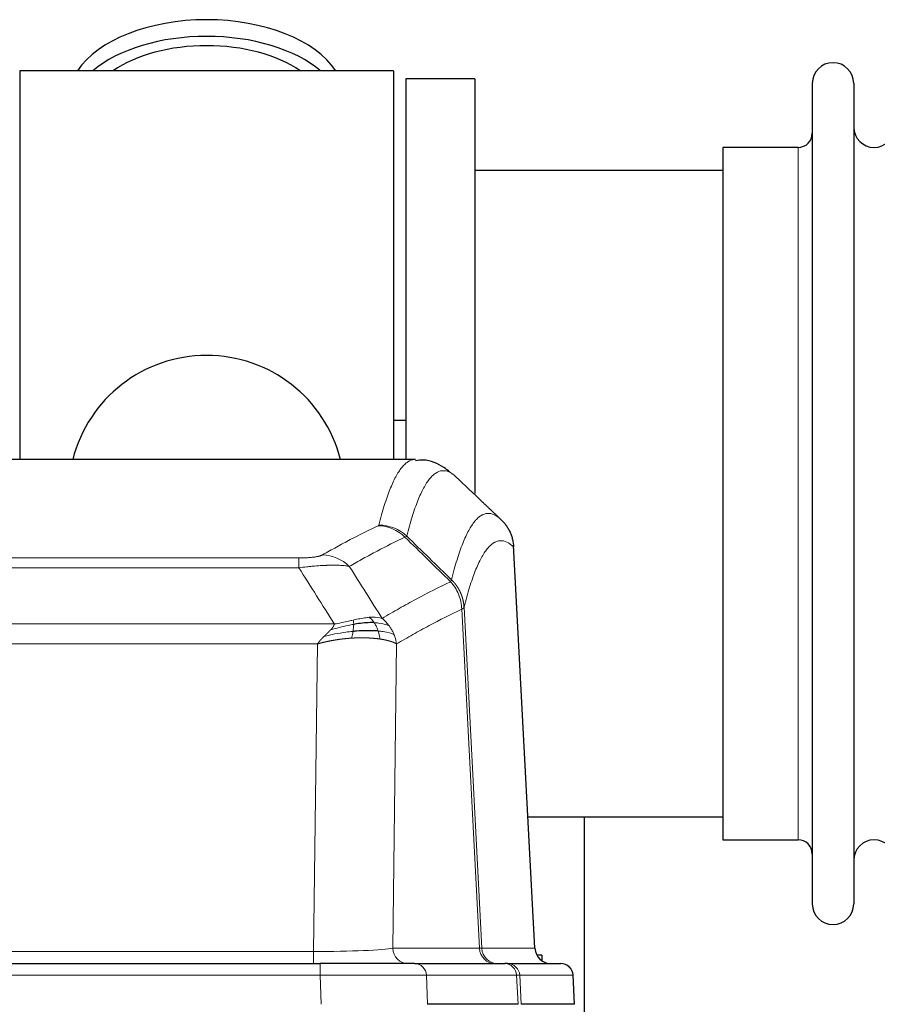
# Model space of a CAD drawing. Header units: inches. Extents: x 0 to 20790, y -12 to 14700.
# Tile 110 of 184: x 5091 to 5302, y 12133 to 12375. Entities that reach past the tile are written whole.
import ezdxf

# ---------------------------------------------------------------- set-up
doc = ezdxf.new("R2010")
doc.units = ezdxf.units.IN
doc.layers.add('1', color=7, linetype='Continuous', true_color=0xffffff)

msp = doc.modelspace()

# ---------------------------------------------------------------- linework, layer by layer
at = {"layer": '1', "color": 2, "linetype": 'Continuous', "lineweight": 25}
for p, q in [((5091.169, 12362.324), (5091.169, 12266.724)), ((5183.169, 12362.324), (5091.169, 12362.324)), ((5183.169, 12362.324), (5183.169, 12266.724)), ((5186.169, 12360.324), (5186.169, 12266.726)), ((5203.169, 12360.324), (5186.169, 12360.324)), ((5203.169, 12360.324), (5203.169, 12258.324)), ((5286.169, 12359.224), (5286.169, 12157.424)), ((5296.369, 12359.224), (5296.369, 12157.424)), ((5282.669, 12343.474), (5264.169, 12343.474)), ((5264.169, 12343.474), (5264.169, 12173.174)), ((5264.175, 12337.824), (5203.169, 12337.824)), ((5186.125, 12276.347), (5183.164, 12276.347)), ((5188.523, 12266.719), (4925.815, 12266.719)), ((5217.945, 12146.507), (5212.674, 12245.644)), ((5216.231, 12178.824), (5264.175, 12178.824)), ((5230.169, 12045.228), (5230.169, 12178.823)), ((5264.169, 12173.174), (5282.669, 12173.174)), ((5219.669, 12144.824), (5218.404, 12144.824)), ((5219.669, 12144.824), (5219.669, 12143.417)), ((4949.259, 12142.719), (5165.079, 12142.719)), ((5188.335, 12142.719), (5165.079, 12142.719)), ((5188.335, 12142.719), (5210.509, 12142.719)), ((5211.206, 12142.719), (5210.509, 12142.719)), ((5211.206, 12142.719), (5224.317, 12142.719)), ((5227.708, 12132.719), (5227.327, 12139.878)), ((5213.789, 12132.719), (5191.535, 12132.719)), ((5227.691, 12132.719), (5214.573, 12132.719))]:
    msp.add_line(p, q, dxfattribs=at)
at = {"layer": '1', "color": 110, "linetype": 'Continuous', "lineweight": 13}
for p, q in [((5282.669, 12343.474), (5282.669, 12173.174)), ((5217.933, 12146.51), (5212.685, 12245.205)), ((4954.498, 12242.512), (5159.84, 12242.512)), ((5159.84, 12240.096), (5159.84, 12242.512)), ((5159.84, 12240.096), (4954.498, 12240.096)), ((5200.49, 12230.378), (5204.867, 12146.51)), ((5204.285, 12146.51), (5199.934, 12229.902)), ((4945.766, 12226.266), (5168.572, 12226.266)), ((5164.459, 12221.367), (4949.879, 12221.367)), ((5163.491, 12145.684), (5164.459, 12221.367)), ((5183.891, 12221.357), (5182.933, 12146.51)), ((4950.848, 12145.684), (5163.491, 12145.684)), ((5163.491, 12142.719), (5163.491, 12145.684)), ((5182.933, 12146.51), (5204.285, 12146.51)), ((5204.867, 12146.51), (5217.933, 12146.51)), ((5165.079, 12142.719), (5165.079, 12139.876)), ((5165.079, 12139.876), (4949.259, 12139.876)), ((5165.372, 12132.719), (5165.079, 12139.876)), ((5213.415, 12139.876), (5191.241, 12139.876)), ((5191.241, 12139.876), (5191.535, 12132.719)), ((5213.789, 12132.719), (5213.415, 12139.876)), ((5227.311, 12139.876), (5214.2, 12139.876)), ((5214.2, 12139.876), (5214.573, 12132.719)), ((5227.691, 12132.719), (5227.311, 12139.876))]:
    msp.add_line(p, q, dxfattribs=at)
at = {"layer": '1', "color": 2, "linetype": 'Continuous', "lineweight": 25}
for centre, radius, start, end in [((5291.269, 12359.224), 5.1, 0, 180), ((5282.669, 12346.974), 3.5, 270, 0), ((5301.369, 12348.474), 5, 180, 0), ((5137.169, 12258.324), 34, 14.29875, 165.70125), ((5282.669, 12169.674), 3.5, 0, 90), ((5301.369, 12168.174), 5, 0, 180), ((5291.269, 12157.424), 5.1, 180, 0), ((5224.331, 12139.719), 3, 3.90603, 90)]:
    msp.add_arc(centre, radius, start, end, dxfattribs=at)
for centre, major_axis, ratio, start_param, end_param in [((5137.169, 12355.394), (34, 0), 0.5735764, 0.3633693, 2.7782723), ((5137.169, 12351.298), (34, 0), 0.5735764, 0.6009523, 2.5406894), ((5137.169, 12351.298), (-30, 0), 0.5735764, 4.712389, 5.5877152), ((5137.169, 12351.298), (-30, 0), 0.5735764, 3.8370627, 4.712389), ((5221.925, 12146.719), (0, -4), 0.9993908, 4.7647489, 6.2831853)]:
    msp.add_ellipse(centre, major_axis=major_axis, ratio=ratio, start_param=start_param, end_param=end_param, dxfattribs=at)
at = {"layer": '1', "color": 110, "linetype": 'Continuous', "lineweight": 13}
for centre, major_axis, ratio, start_param, end_param in [((5179.349, 12240.502), (-4.281, 9.037), 0.9659395, 5.0815715, 5.8272089), ((5179.536, 12240.663), (-9.695, 2.45), 0.9931439, 4.2008878, 4.9582972), ((5165.687, 12233.356), (4.97, -8.677), 0.9635717, 1.8622888, 2.6052468), ((5163.57, 12146.719), (20.002, 0.052), 0.0517476, 4.708281, 6.0295934), ((5186.809, 12146.719), (0, 4), 0.9702957, 1.6231562, 3.1415927), ((5208.161, 12146.719), (0, -4), 0.9702957, 4.7647489, 6.2831853), ((5184.841, 12146.719), (-20.038, 0.208), 0.001459, 2.8976729, 3.1068244), ((5208.859, 12146.719), (0, -4), 0.9993908, 4.7647489, 6.2831853), ((5188.335, 12139.719), (0, -3), 0.9702957, 1.6231562, 3.1415927), ((5210.509, 12139.719), (0, -3), 0.9702957, 1.6231562, 3.1415927), ((5211.206, 12139.719), (0, -3), 0.9993908, 1.6231562, 3.1415927), ((5224.317, 12139.719), (0, -3), 0.9993908, 1.6231562, 3.1415927), ((5165.028, 12139.719), (27.018, 0.123), 0.0058026, 0.2445567, 1.5688664), ((5187.188, 12139.719), (27.029, 0.156), 0.000812, 0.0348973, 0.2440487)]:
    msp.add_ellipse(centre, major_axis=major_axis, ratio=ratio, start_param=start_param, end_param=end_param, dxfattribs=at)
for points, knots in [([(5179.536, 12250.598), (5179.974, 12252.337), (5180.864, 12255.533), (5181.785, 12258.168), (5182.487, 12259.933), (5182.723, 12260.486), (5183.199, 12261.522), (5183.438, 12262.005), (5184.164, 12263.349), (5184.655, 12264.103), (5185.279, 12264.87), (5185.404, 12265.015), (5185.655, 12265.286), (5186.033, 12265.667), (5186.416, 12265.969), (5187.187, 12266.466), (5187.8, 12266.69), (5188.423, 12266.719), (5188.516, 12266.719)], [0, 0, 0, 0, 0.1619138, 0.3238276, 0.3238276, 0.4047846, 0.4047846, 0.4857415, 0.4857415, 0.6476553, 0.6476553, 0.6881337, 0.6881337, 0.7286122, 0.8095691, 0.8095691, 0.9714829, 1, 1, 1, 1]), ([(5198.378, 12262.572), (5197.82, 12263.085), (5196.718, 12263.829), (5195.108, 12264.1), (5194.064, 12263.718), (5193.293, 12263.22), (5192.91, 12262.919), (5192.531, 12262.538), (5192.279, 12262.266), (5192.154, 12262.122), (5191.529, 12261.355), (5191.038, 12260.6), (5190.311, 12259.258), (5190.071, 12258.775), (5189.595, 12257.74), (5189.358, 12257.187), (5188.655, 12255.423), (5187.733, 12252.791), (5186.842, 12249.597), (5186.404, 12247.86)], [0, 0, 0, 0, 0.125, 0.25, 0.375, 0.375, 0.4375, 0.46875, 0.46875, 0.5, 0.5, 0.625, 0.625, 0.6875, 0.6875, 0.75, 0.75, 0.875, 1, 1, 1, 1]), ([(5197.401, 12237.144), (5197.456, 12237.367), (5197.512, 12237.588), (5197.624, 12238.024), (5197.793, 12238.671), (5198.188, 12240.134), (5198.532, 12241.306), (5199.225, 12243.54), (5200.165, 12246.228), (5201.624, 12249.385), (5202.628, 12250.907), (5203.202, 12251.6), (5203.266, 12251.674), (5203.394, 12251.819), (5203.586, 12252.029), (5204.038, 12252.472), (5204.429, 12252.769), (5204.758, 12252.972), (5204.824, 12253.01), (5204.956, 12253.081), (5205.154, 12253.182), (5205.619, 12253.369), (5206.022, 12253.447), (5206.833, 12253.494), (5207.931, 12253.264), (5209.058, 12252.45), (5209.63, 12251.896)], [0, 0, 0, 0, 0.015625, 0.015625, 0.03125, 0.0625, 0.125, 0.125, 0.25, 0.375, 0.5, 0.5, 0.515625, 0.515625, 0.53125, 0.5625, 0.625, 0.625, 0.640625, 0.640625, 0.65625, 0.6875, 0.75, 0.75, 0.875, 1, 1, 1, 1]), ([(5165.687, 12243.262), (5166.822, 12243.914), (5167.957, 12244.553), (5170.229, 12245.803), (5171.367, 12246.414), (5174.782, 12248.208), (5177.063, 12249.349), (5179.349, 12250.437)], [0, 0, 0, 0, 0.25, 0.25, 0.5, 0.5, 1, 1, 1, 1]), ([(5179.536, 12250.598), (5179.529, 12250.571), (5179.51, 12250.544), (5179.448, 12250.49), (5179.405, 12250.463), (5179.349, 12250.437)], [0, 0, 0, 0, 0.5, 0.5, 1, 1, 1, 1]), ([(5185.945, 12247.62), (5183.657, 12246.531), (5181.373, 12245.388), (5177.953, 12243.592), (5176.815, 12242.98), (5174.539, 12241.729), (5173.403, 12241.09), (5172.267, 12240.437)], [0, 0, 0, 0, 0.5, 0.5, 0.75, 0.75, 1, 1, 1, 1]), ([(5212.685, 12245.205), (5212.115, 12245.751), (5210.991, 12246.55), (5209.897, 12246.767), (5209.087, 12246.712), (5208.686, 12246.63), (5208.222, 12246.439), (5208.024, 12246.336), (5207.892, 12246.263), (5207.827, 12246.225), (5207.499, 12246.02), (5207.109, 12245.719), (5206.659, 12245.273), (5206.467, 12245.062), (5206.339, 12244.916), (5206.275, 12244.841), (5205.703, 12244.145), (5204.701, 12242.618), (5203.247, 12239.457), (5201.84, 12235.426), (5200.935, 12232.158), (5200.49, 12230.378)], [0, 0, 0, 0, 0.125, 0.25, 0.25, 0.3125, 0.34375, 0.359375, 0.359375, 0.375, 0.375, 0.4375, 0.46875, 0.484375, 0.484375, 0.5, 0.5, 0.625, 0.75, 0.875, 1, 1, 1, 1]), ([(5165.687, 12243.262), (5165.666, 12243.25), (5165.644, 12243.238), (5165.598, 12243.214), (5165.574, 12243.202), (5165.499, 12243.166), (5165.444, 12243.142), (5165.326, 12243.096), (5165.263, 12243.072), (5165.126, 12243.027), (5165.053, 12243.004), (5164.896, 12242.959), (5164.812, 12242.938), (5164.676, 12242.905), (5164.63, 12242.894), (5164.533, 12242.873), (5164.484, 12242.862), (5164.33, 12242.831), (5164.222, 12242.811), (5163.994, 12242.772), (5163.874, 12242.754), (5163.685, 12242.727), (5163.587, 12242.714), (5163.486, 12242.701), (5163.418, 12242.692), (5163.384, 12242.688), (5163.209, 12242.668), (5163.065, 12242.653), (5162.618, 12242.61), (5162.301, 12242.587), (5161.881, 12242.563), (5161.796, 12242.558), (5161.623, 12242.55), (5161.536, 12242.546), (5161.274, 12242.536), (5161.098, 12242.53), (5160.744, 12242.521), (5160.565, 12242.518), (5160.205, 12242.513), (5160.023, 12242.512), (5159.84, 12242.512)], [0, 0, 0, 0, 0.03125, 0.03125, 0.0625, 0.0625, 0.125, 0.125, 0.1875, 0.1875, 0.25, 0.25, 0.3125, 0.3125, 0.34375, 0.34375, 0.375, 0.375, 0.4375, 0.4375, 0.5, 0.5, 0.53125, 0.546875, 0.546875, 0.5625, 0.5625, 0.625, 0.625, 0.75, 0.75, 0.78125, 0.78125, 0.8125, 0.8125, 0.875, 0.875, 0.9375, 0.9375, 1, 1, 1, 1]), ([(5172.267, 12240.437), (5171.97, 12240.492), (5171.644, 12240.54), (5170.931, 12240.62), (5170.544, 12240.652), (5169.916, 12240.687), (5169.644, 12240.699), (5169.359, 12240.707), (5169.244, 12240.711), (5169.185, 12240.712), (5169.01, 12240.716), (5168.891, 12240.718), (5168.289, 12240.725), (5167.78, 12240.721), (5167.107, 12240.704), (5166.971, 12240.7), (5166.764, 12240.693), (5166.695, 12240.691), (5166.555, 12240.685), (5166.485, 12240.683), (5166.133, 12240.668), (5165.846, 12240.654), (5164.97, 12240.605), (5164.365, 12240.563), (5163.661, 12240.505), (5163.583, 12240.498), (5163.425, 12240.485), (5163.346, 12240.478), (5163.108, 12240.456), (5162.949, 12240.442), (5162.469, 12240.396), (5162.146, 12240.364), (5161.171, 12240.26), (5160.511, 12240.182), (5159.84, 12240.096)], [0, 0, 0, 0, 0.125, 0.125, 0.25, 0.25, 0.3125, 0.328125, 0.328125, 0.34375, 0.34375, 0.375, 0.375, 0.5, 0.5, 0.53125, 0.53125, 0.546875, 0.546875, 0.5625, 0.5625, 0.625, 0.625, 0.75, 0.75, 0.765625, 0.765625, 0.78125, 0.78125, 0.8125, 0.8125, 0.875, 0.875, 1, 1, 1, 1]), ([(5180.335, 12227.643), (5181.733, 12228.476), (5183.132, 12229.29), (5185.934, 12230.875), (5187.337, 12231.647), (5191.551, 12233.902), (5194.366, 12235.323), (5197.189, 12236.661)], [0, 0, 0, 0, 0.25, 0.25, 0.5, 0.5, 1, 1, 1, 1]), ([(5197.401, 12237.144), (5197.38, 12237.096), (5197.364, 12237.02), (5197.306, 12236.847), (5197.264, 12236.75), (5197.189, 12236.661)], [0, 0, 0, 0, 0.5, 0.5, 1, 1, 1, 1]), ([(5197.189, 12236.661), (5197.597, 12236.217), (5197.97, 12235.732), (5198.628, 12234.694), (5198.914, 12234.142), (5199.385, 12232.99), (5199.571, 12232.389), (5199.835, 12231.161), (5199.912, 12230.533), (5199.934, 12229.902)], [0, 0, 0, 0, 0.25, 0.25, 0.5, 0.5, 0.75, 0.75, 1, 1, 1, 1]), ([(5197.401, 12237.144), (5197.413, 12237.132), (5197.439, 12237.108), (5197.477, 12237.07), (5197.515, 12237.033), (5197.553, 12236.994), (5197.591, 12236.955), (5197.63, 12236.916), (5197.668, 12236.876), (5197.707, 12236.836), (5197.745, 12236.795), (5197.784, 12236.753), (5197.823, 12236.711), (5197.862, 12236.669), (5197.901, 12236.625), (5197.94, 12236.582), (5197.979, 12236.537), (5198.018, 12236.493), (5198.058, 12236.447), (5198.097, 12236.401), (5198.136, 12236.355), (5198.175, 12236.307), (5198.214, 12236.26), (5198.254, 12236.211), (5198.293, 12236.162), (5198.332, 12236.113), (5198.371, 12236.063), (5198.41, 12236.012), (5198.449, 12235.961), (5198.488, 12235.909), (5198.527, 12235.856), (5198.566, 12235.803), (5198.605, 12235.749), (5198.644, 12235.695), (5198.682, 12235.64), (5198.721, 12235.584), (5198.759, 12235.528), (5198.797, 12235.471), (5198.836, 12235.414), (5198.874, 12235.355), (5198.911, 12235.297), (5198.949, 12235.237), (5198.986, 12235.177), (5199.024, 12235.116), (5199.061, 12235.055), (5199.098, 12234.993), (5199.134, 12234.93), (5199.171, 12234.867), (5199.207, 12234.803), (5199.243, 12234.738), (5199.279, 12234.673), (5199.314, 12234.607), (5199.349, 12234.54), (5199.384, 12234.473), (5199.419, 12234.405), (5199.453, 12234.337), (5199.487, 12234.267), (5199.521, 12234.197), (5199.554, 12234.127), (5199.589, 12234.051), (5199.626, 12233.969), (5199.664, 12233.882), (5199.702, 12233.794), (5199.739, 12233.706), (5199.775, 12233.618), (5199.81, 12233.53), (5199.844, 12233.441), (5199.877, 12233.352), (5199.91, 12233.262), (5199.942, 12233.172), (5199.972, 12233.082), (5200.003, 12232.992), (5200.032, 12232.901), (5200.06, 12232.81), (5200.087, 12232.719), (5200.114, 12232.628), (5200.14, 12232.536), (5200.165, 12232.444), (5200.189, 12232.352), (5200.212, 12232.26), (5200.234, 12232.167), (5200.256, 12232.074), (5200.276, 12231.981), (5200.296, 12231.888), (5200.315, 12231.795), (5200.332, 12231.701), (5200.35, 12231.608), (5200.366, 12231.514), (5200.381, 12231.42), (5200.395, 12231.326), (5200.409, 12231.231), (5200.421, 12231.137), (5200.433, 12231.042), (5200.444, 12230.948), (5200.454, 12230.853), (5200.463, 12230.758), (5200.471, 12230.663), (5200.478, 12230.569), (5200.485, 12230.474), (5200.488, 12230.41), (5200.49, 12230.378)], [0, 0, 0, 0, 0.0069372, 0.0139334, 0.0209887, 0.028103, 0.0352764, 0.0425088, 0.0498003, 0.0571509, 0.0645605, 0.0720292, 0.0795569, 0.0871437, 0.0947896, 0.1024945, 0.1102584, 0.1180815, 0.1259636, 0.1339048, 0.141905, 0.1499643, 0.1580827, 0.1662601, 0.1744966, 0.1827922, 0.1911468, 0.1995605, 0.2080333, 0.2165651, 0.225156, 0.233806, 0.2425151, 0.2512832, 0.2601104, 0.2689967, 0.277942, 0.2869465, 0.29601, 0.3051325, 0.3143142, 0.3235549, 0.3328547, 0.3422136, 0.3516315, 0.3611085, 0.3706446, 0.3802398, 0.3898941, 0.3996074, 0.4093798, 0.4192113, 0.4291019, 0.4390515, 0.4490602, 0.459128, 0.4692549, 0.4794409, 0.4896859, 0.4999901, 0.5124905, 0.524991, 0.5374914, 0.5499918, 0.5624922, 0.5749926, 0.587493, 0.5999934, 0.6124937, 0.6249941, 0.6374944, 0.6499948, 0.6624951, 0.6749954, 0.6874957, 0.699996, 0.7124963, 0.7249966, 0.7374968, 0.7499971, 0.7624973, 0.7749976, 0.7874978, 0.799998, 0.8124982, 0.8249984, 0.8374986, 0.8499988, 0.8624989, 0.8749991, 0.8874992, 0.8999993, 0.9124995, 0.9249996, 0.9374997, 0.9499998, 0.9624998, 0.9749999, 0.9875, 1, 1, 1, 1]), ([(5200.49, 12230.378), (5200.49, 12230.377), (5200.488, 12230.372), (5200.485, 12230.362), (5200.478, 12230.345), (5200.466, 12230.322), (5200.447, 12230.292), (5200.419, 12230.255), (5200.377, 12230.211), (5200.333, 12230.173), (5200.295, 12230.143), (5200.269, 12230.124), (5200.243, 12230.105), (5200.216, 12230.086), (5200.189, 12230.067), (5200.161, 12230.049), (5200.133, 12230.03), (5200.105, 12230.011), (5200.076, 12229.993), (5200.047, 12229.975), (5200.019, 12229.956), (5199.99, 12229.938), (5199.962, 12229.92), (5199.943, 12229.908), (5199.934, 12229.902)], [0, 0, 0, 0, 0.0092499, 0.0337179, 0.073404, 0.128308, 0.1984299, 0.2837694, 0.3843264, 0.5001005, 0.5424888, 0.5838484, 0.6241794, 0.6634821, 0.7017567, 0.7390032, 0.7752221, 0.8104134, 0.8445775, 0.8777146, 0.909825, 0.9409091, 0.9709673, 1, 1, 1, 1]), ([(5177.159, 12227.904), (5177.01, 12227.891), (5176.858, 12227.876), (5176.244, 12227.805), (5175.764, 12227.73), (5174.77, 12227.549), (5174.256, 12227.442), (5173.549, 12227.288), (5173.37, 12227.249), (5173.19, 12227.209)], [0, 0, 0, 0, 0.125, 0.125, 0.5, 0.5, 0.875, 0.875, 1, 1, 1, 1]), ([(5180.335, 12227.643), (5179.642, 12227.868), (5178.875, 12227.961), (5177.748, 12227.946), (5177.458, 12227.93), (5177.159, 12227.904)], [0, 0, 0, 0, 0.75, 0.75, 1, 1, 1, 1]), ([(5178.384, 12226.582), (5178.285, 12226.732), (5178.183, 12226.873), (5177.927, 12227.202), (5177.769, 12227.376), (5177.459, 12227.676), (5177.305, 12227.803), (5177.159, 12227.904)], [0, 0, 0, 0, 0.25, 0.25, 0.625, 0.625, 1, 1, 1, 1]), ([(5182.042, 12225.836), (5181.919, 12226.002), (5181.791, 12226.165), (5181.458, 12226.562), (5181.248, 12226.792), (5180.806, 12227.232), (5180.575, 12227.443), (5180.335, 12227.643)], [0, 0, 0, 0, 0.25, 0.25, 0.625, 0.625, 1, 1, 1, 1]), ([(5199.934, 12229.902), (5197.248, 12228.627), (5194.568, 12227.277), (5190.557, 12225.141), (5189.222, 12224.41), (5186.554, 12222.911), (5185.222, 12222.143), (5183.891, 12221.357)], [0, 0, 0, 0, 0.5, 0.5, 0.75, 0.75, 1, 1, 1, 1]), ([(5167.701, 12224.822), (5167.709, 12224.83), (5167.725, 12224.847), (5167.749, 12224.873), (5167.772, 12224.899), (5167.795, 12224.924), (5167.818, 12224.95), (5167.84, 12224.975), (5167.862, 12225), (5167.884, 12225.025), (5167.905, 12225.05), (5167.926, 12225.075), (5167.947, 12225.099), (5167.967, 12225.124), (5167.987, 12225.148), (5168.007, 12225.172), (5168.026, 12225.196), (5168.045, 12225.22), (5168.063, 12225.244), (5168.082, 12225.268), (5168.1, 12225.291), (5168.117, 12225.315), (5168.135, 12225.338), (5168.152, 12225.361), (5168.168, 12225.385), (5168.185, 12225.408), (5168.201, 12225.43), (5168.217, 12225.453), (5168.232, 12225.476), (5168.247, 12225.498), (5168.262, 12225.521), (5168.276, 12225.543), (5168.29, 12225.565), (5168.304, 12225.587), (5168.317, 12225.609), (5168.33, 12225.631), (5168.343, 12225.652), (5168.355, 12225.674), (5168.367, 12225.695), (5168.379, 12225.716), (5168.39, 12225.738), (5168.401, 12225.759), (5168.412, 12225.78), (5168.422, 12225.8), (5168.432, 12225.821), (5168.442, 12225.842), (5168.451, 12225.862), (5168.461, 12225.883), (5168.469, 12225.903), (5168.478, 12225.923), (5168.486, 12225.943), (5168.493, 12225.963), (5168.501, 12225.982), (5168.508, 12226.002), (5168.515, 12226.022), (5168.521, 12226.041), (5168.527, 12226.06), (5168.533, 12226.08), (5168.538, 12226.099), (5168.543, 12226.118), (5168.548, 12226.137), (5168.552, 12226.155), (5168.557, 12226.174), (5168.56, 12226.192), (5168.564, 12226.211), (5168.567, 12226.229), (5168.57, 12226.247), (5168.571, 12226.259), (5168.572, 12226.266)], [0, 0, 0, 0, 0.0185022, 0.0368847, 0.0551481, 0.073293, 0.0913199, 0.1092294, 0.1270222, 0.1446988, 0.1622598, 0.1797059, 0.1970378, 0.2142561, 0.2313614, 0.2483544, 0.265236, 0.2820066, 0.2986672, 0.3152184, 0.331661, 0.3479958, 0.3642235, 0.380345, 0.3963611, 0.4122725, 0.4280803, 0.4437851, 0.459388, 0.4748898, 0.4902915, 0.5055939, 0.5207981, 0.535905, 0.5509156, 0.565831, 0.5806521, 0.5953801, 0.6100159, 0.6245607, 0.6390157, 0.6533819, 0.6676604, 0.6818526, 0.6959596, 0.7099825, 0.7239227, 0.7377815, 0.75156, 0.7652597, 0.7788818, 0.7924277, 0.8058989, 0.8192966, 0.8326224, 0.8458776, 0.8590638, 0.8721825, 0.8852351, 0.8982233, 0.9111485, 0.9240124, 0.9368166, 0.9495628, 0.9622525, 0.9748874, 0.9874694, 1, 1, 1, 1]), ([(5173.34, 12226.176), (5172.883, 12226.098), (5172.419, 12226.01), (5170.548, 12225.62), (5169.112, 12225.244), (5167.701, 12224.822)], [0, 0, 0, 0, 0.25, 0.25, 1, 1, 1, 1]), ([(5173.19, 12227.209), (5172.829, 12227.128), (5172.462, 12227.045), (5170.968, 12226.711), (5169.792, 12226.454), (5168.572, 12226.266)], [0, 0, 0, 0, 0.25, 0.25, 1, 1, 1, 1]), ([(5173.171, 12224.434), (5173.184, 12224.511), (5173.195, 12224.589), (5173.24, 12224.899), (5173.269, 12225.131), (5173.312, 12225.575), (5173.328, 12225.788), (5173.338, 12226.05), (5173.339, 12226.114), (5173.34, 12226.176)], [0, 0, 0, 0, 0.125, 0.125, 0.5, 0.5, 0.875, 0.875, 1, 1, 1, 1]), ([(5173.34, 12226.176), (5173.342, 12226.3), (5173.34, 12226.416), (5173.327, 12226.681), (5173.311, 12226.818), (5173.263, 12227.048), (5173.23, 12227.14), (5173.19, 12227.209)], [0, 0, 0, 0, 0.25, 0.25, 0.625, 0.625, 1, 1, 1, 1]), ([(5182.042, 12225.836), (5181.343, 12226.167), (5180.472, 12226.392), (5179.112, 12226.543), (5178.755, 12226.569), (5178.384, 12226.582)], [0, 0, 0, 0, 0.75, 0.75, 1, 1, 1, 1]), ([(5179.369, 12224.519), (5179.338, 12224.61), (5179.306, 12224.701), (5179.172, 12225.065), (5179.059, 12225.337), (5178.809, 12225.862), (5178.673, 12226.115), (5178.482, 12226.43), (5178.433, 12226.507), (5178.384, 12226.582)], [0, 0, 0, 0, 0.125, 0.125, 0.5, 0.5, 0.875, 0.875, 1, 1, 1, 1]), ([(5183.252, 12223.696), (5183.213, 12223.79), (5183.173, 12223.884), (5183.005, 12224.257), (5182.866, 12224.531), (5182.563, 12225.068), (5182.398, 12225.329), (5182.163, 12225.669), (5182.103, 12225.753), (5182.042, 12225.836)], [0, 0, 0, 0, 0.125, 0.125, 0.5, 0.5, 0.875, 0.875, 1, 1, 1, 1]), ([(5164.459, 12221.367), (5164.464, 12221.375), (5164.475, 12221.393), (5164.491, 12221.418), (5164.508, 12221.444), (5164.525, 12221.47), (5164.542, 12221.496), (5164.56, 12221.523), (5164.579, 12221.55), (5164.597, 12221.577), (5164.616, 12221.604), (5164.636, 12221.632), (5164.655, 12221.659), (5164.676, 12221.687), (5164.696, 12221.716), (5164.717, 12221.744), (5164.739, 12221.773), (5164.76, 12221.802), (5164.782, 12221.831), (5164.805, 12221.86), (5164.828, 12221.89), (5164.851, 12221.919), (5164.875, 12221.949), (5164.899, 12221.98), (5164.924, 12222.01), (5164.949, 12222.041), (5164.974, 12222.072), (5165, 12222.103), (5165.026, 12222.134), (5165.052, 12222.166), (5165.079, 12222.197), (5165.106, 12222.229), (5165.134, 12222.261), (5165.162, 12222.294), (5165.191, 12222.326), (5165.219, 12222.359), (5165.249, 12222.392), (5165.278, 12222.425), (5165.308, 12222.459), (5165.339, 12222.492), (5165.37, 12222.526), (5165.401, 12222.56), (5165.433, 12222.594), (5165.465, 12222.629), (5165.497, 12222.663), (5165.53, 12222.698), (5165.563, 12222.733), (5165.596, 12222.768), (5165.63, 12222.803), (5165.665, 12222.839), (5165.7, 12222.875), (5165.735, 12222.91), (5165.77, 12222.946), (5165.806, 12222.983), (5165.843, 12223.019), (5165.879, 12223.056), (5165.916, 12223.092), (5165.954, 12223.129), (5165.992, 12223.166), (5166.017, 12223.191), (5166.03, 12223.203)], [0, 0, 0, 0, 0.0121901, 0.0245516, 0.0370849, 0.0497905, 0.0626689, 0.0757204, 0.0889455, 0.1023447, 0.1159182, 0.1296666, 0.14359, 0.1576889, 0.1719636, 0.1864145, 0.2010418, 0.2158458, 0.2308268, 0.2459852, 0.261321, 0.2768347, 0.2925265, 0.3083966, 0.3244452, 0.3406727, 0.357079, 0.3736646, 0.3904296, 0.4073742, 0.4244986, 0.4418029, 0.4592875, 0.4769523, 0.4947976, 0.5128236, 0.5310305, 0.5494183, 0.5679872, 0.5867374, 0.605669, 0.6247822, 0.644077, 0.6635537, 0.6832123, 0.7030529, 0.7230758, 0.7432809, 0.7636685, 0.7842385, 0.8049912, 0.8259267, 0.8470449, 0.8683461, 0.8898303, 0.9114976, 0.9333482, 0.955382, 0.9775993, 1, 1, 1, 1]), ([(5172.857, 12222.783), (5172.835, 12222.782), (5172.792, 12222.779), (5172.727, 12222.775), (5172.662, 12222.771), (5172.597, 12222.766), (5172.532, 12222.762), (5172.467, 12222.757), (5172.401, 12222.752), (5172.336, 12222.747), (5172.271, 12222.742), (5172.206, 12222.737), (5172.141, 12222.732), (5172.076, 12222.727), (5172.01, 12222.721), (5171.945, 12222.716), (5171.88, 12222.71), (5171.815, 12222.704), (5171.75, 12222.698), (5171.684, 12222.692), (5171.619, 12222.686), (5171.554, 12222.68), (5171.489, 12222.674), (5171.423, 12222.668), (5171.358, 12222.661), (5171.293, 12222.655), (5171.228, 12222.648), (5171.162, 12222.641), (5171.097, 12222.634), (5171.032, 12222.627), (5170.967, 12222.62), (5170.902, 12222.613), (5170.836, 12222.606), (5170.771, 12222.598), (5170.706, 12222.591), (5170.641, 12222.583), (5170.576, 12222.575), (5170.511, 12222.567), (5170.445, 12222.56), (5170.38, 12222.552), (5170.315, 12222.543), (5170.25, 12222.535), (5170.185, 12222.527), (5170.12, 12222.518), (5170.055, 12222.51), (5169.99, 12222.501), (5169.925, 12222.493), (5169.86, 12222.484), (5169.795, 12222.475), (5169.73, 12222.466), (5169.665, 12222.457), (5169.601, 12222.447), (5169.536, 12222.438), (5169.471, 12222.429), (5169.406, 12222.419), (5169.341, 12222.409), (5169.277, 12222.4), (5169.212, 12222.39), (5169.148, 12222.38), (5169.083, 12222.37), (5169.018, 12222.36), (5168.954, 12222.35), (5168.889, 12222.339), (5168.825, 12222.329), (5168.761, 12222.318), (5168.696, 12222.308), (5168.632, 12222.297), (5168.568, 12222.286), (5168.503, 12222.275), (5168.439, 12222.264), (5168.375, 12222.253), (5168.311, 12222.242), (5168.247, 12222.231), (5168.183, 12222.219), (5168.119, 12222.208), (5168.055, 12222.196), (5167.991, 12222.185), (5167.927, 12222.173), (5167.864, 12222.161), (5167.8, 12222.149), (5167.736, 12222.137), (5167.673, 12222.125), (5167.609, 12222.113), (5167.546, 12222.1), (5167.482, 12222.088), (5167.419, 12222.075), (5167.356, 12222.063), (5167.292, 12222.05), (5167.229, 12222.037), (5167.166, 12222.024), (5167.103, 12222.011), (5167.04, 12221.998), (5166.977, 12221.985), (5166.914, 12221.972), (5166.852, 12221.958), (5166.789, 12221.945), (5166.726, 12221.931), (5166.663, 12221.918), (5166.601, 12221.904), (5166.538, 12221.89), (5166.476, 12221.876), (5166.414, 12221.862), (5166.351, 12221.848), (5166.289, 12221.834), (5166.227, 12221.82), (5166.165, 12221.805), (5166.103, 12221.791), (5166.041, 12221.776), (5165.979, 12221.762), (5165.918, 12221.747), (5165.856, 12221.732), (5165.794, 12221.717), (5165.733, 12221.702), (5165.671, 12221.687), (5165.61, 12221.672), (5165.549, 12221.657), (5165.487, 12221.641), (5165.426, 12221.626), (5165.365, 12221.61), (5165.304, 12221.595), (5165.243, 12221.579), (5165.182, 12221.563), (5165.122, 12221.547), (5165.061, 12221.531), (5165, 12221.515), (5164.94, 12221.499), (5164.88, 12221.483), (5164.819, 12221.467), (5164.759, 12221.45), (5164.699, 12221.434), (5164.639, 12221.417), (5164.579, 12221.401), (5164.519, 12221.384), (5164.479, 12221.373), (5164.459, 12221.367)], [0, 0, 0, 0, 0.0081592, 0.0163092, 0.0244501, 0.0325819, 0.0407045, 0.0488181, 0.0569225, 0.0650178, 0.0731041, 0.0811812, 0.0892493, 0.0973083, 0.1053581, 0.113399, 0.1214307, 0.1294534, 0.137467, 0.1454716, 0.1534671, 0.1614536, 0.169431, 0.1773994, 0.1853588, 0.1933091, 0.2012504, 0.2091827, 0.217106, 0.2250203, 0.2329256, 0.2408219, 0.2487092, 0.2565875, 0.2644568, 0.2723172, 0.2801686, 0.288011, 0.2958444, 0.303669, 0.3114845, 0.3192911, 0.3270888, 0.3348775, 0.3426574, 0.3504282, 0.3581902, 0.3659433, 0.3736874, 0.3814227, 0.389149, 0.3968665, 0.4045751, 0.4122748, 0.4199656, 0.4276476, 0.4353206, 0.4429849, 0.4506403, 0.4582868, 0.4659245, 0.4735534, 0.4811734, 0.4887846, 0.496387, 0.5039805, 0.5115653, 0.5191413, 0.5267084, 0.5342668, 0.5418164, 0.5493572, 0.5568893, 0.5644125, 0.5719271, 0.5794328, 0.5869298, 0.5944181, 0.6018976, 0.6093684, 0.6168305, 0.6242839, 0.6317285, 0.6391644, 0.6465917, 0.6540102, 0.6614201, 0.6688212, 0.6762137, 0.6835975, 0.6909727, 0.6983392, 0.705697, 0.7130462, 0.7203868, 0.7277187, 0.735042, 0.7423567, 0.7496628, 0.7569603, 0.7642491, 0.7715294, 0.7788011, 0.7860642, 0.7933187, 0.8005646, 0.807802, 0.8150309, 0.8222512, 0.8294629, 0.8366661, 0.8438608, 0.851047, 0.8582246, 0.8653938, 0.8725544, 0.8797065, 0.8868502, 0.8939854, 0.9011121, 0.9082303, 0.9153401, 0.9224414, 0.9295343, 0.9366187, 0.9436947, 0.9507623, 0.9578214, 0.9648722, 0.9719145, 0.9789485, 0.985974, 0.9929912, 1, 1, 1, 1]), ([(5166.03, 12223.203), (5166.044, 12223.217), (5166.072, 12223.244), (5166.114, 12223.285), (5166.154, 12223.324), (5166.194, 12223.362), (5166.232, 12223.399), (5166.27, 12223.434), (5166.306, 12223.469), (5166.341, 12223.503), (5166.376, 12223.535), (5166.409, 12223.567), (5166.441, 12223.597), (5166.472, 12223.627), (5166.502, 12223.655), (5166.531, 12223.682), (5166.559, 12223.709), (5166.585, 12223.734), (5166.611, 12223.758), (5166.636, 12223.781), (5166.66, 12223.803), (5166.682, 12223.825), (5166.704, 12223.845), (5166.724, 12223.864), (5166.744, 12223.882), (5166.762, 12223.899), (5166.78, 12223.915), (5166.796, 12223.93), (5166.811, 12223.945), (5166.825, 12223.958), (5166.838, 12223.97), (5166.85, 12223.981), (5166.861, 12223.991), (5166.871, 12224.001), (5166.88, 12224.009), (5166.888, 12224.016), (5166.895, 12224.023), (5166.901, 12224.028), (5166.905, 12224.032), (5166.918, 12224.044), (5166.939, 12224.064), (5166.968, 12224.091), (5166.996, 12224.118), (5167.024, 12224.145), (5167.052, 12224.172), (5167.08, 12224.199), (5167.107, 12224.225), (5167.134, 12224.251), (5167.161, 12224.276), (5167.187, 12224.302), (5167.213, 12224.327), (5167.239, 12224.352), (5167.264, 12224.377), (5167.289, 12224.401), (5167.314, 12224.426), (5167.338, 12224.45), (5167.362, 12224.473), (5167.386, 12224.497), (5167.409, 12224.52), (5167.432, 12224.543), (5167.455, 12224.566), (5167.477, 12224.589), (5167.499, 12224.611), (5167.521, 12224.633), (5167.542, 12224.655), (5167.563, 12224.677), (5167.584, 12224.698), (5167.604, 12224.719), (5167.624, 12224.74), (5167.644, 12224.761), (5167.663, 12224.781), (5167.682, 12224.802), (5167.695, 12224.815), (5167.701, 12224.822)], [0, 0, 0, 0, 0.0247661, 0.0489206, 0.0724636, 0.0953949, 0.1177147, 0.1394229, 0.1605195, 0.1810045, 0.2008779, 0.2201398, 0.23879, 0.2568287, 0.2742558, 0.2910713, 0.3072753, 0.3228676, 0.3378484, 0.3522176, 0.3659752, 0.3791212, 0.3916556, 0.4035785, 0.4148897, 0.4255894, 0.4356775, 0.445154, 0.454019, 0.4622723, 0.4699141, 0.4769443, 0.4833629, 0.48917, 0.4943654, 0.4989493, 0.5029216, 0.5062824, 0.5090316, 0.5111692, 0.5284651, 0.5456049, 0.5625886, 0.5794163, 0.5960881, 0.612604, 0.6289642, 0.6451687, 0.6612176, 0.6771111, 0.6928491, 0.7084319, 0.7238594, 0.7391318, 0.7542492, 0.7692118, 0.7840195, 0.7986726, 0.8131712, 0.8275153, 0.8417051, 0.8557408, 0.8696224, 0.8833501, 0.8969241, 0.9103445, 0.9236114, 0.936725, 0.9496856, 0.9624932, 0.975148, 0.9876502, 1, 1, 1, 1]), ([(5173.171, 12224.434), (5172.594, 12224.38), (5172.006, 12224.315), (5169.632, 12224.002), (5167.802, 12223.655), (5166.03, 12223.203)], [0, 0, 0, 0, 0.25, 0.25, 1, 1, 1, 1]), ([(5172.857, 12222.783), (5172.89, 12222.946), (5172.929, 12223.132), (5173.011, 12223.534), (5173.054, 12223.751), (5173.121, 12224.126), (5173.147, 12224.279), (5173.171, 12224.434)], [0, 0, 0, 0, 0.375, 0.375, 0.75, 0.75, 1, 1, 1, 1]), ([(5179.859, 12222.558), (5179.845, 12222.56), (5179.815, 12222.565), (5179.771, 12222.571), (5179.727, 12222.577), (5179.682, 12222.583), (5179.638, 12222.59), (5179.593, 12222.596), (5179.549, 12222.602), (5179.504, 12222.608), (5179.459, 12222.614), (5179.414, 12222.619), (5179.369, 12222.625), (5179.323, 12222.631), (5179.278, 12222.636), (5179.233, 12222.642), (5179.187, 12222.647), (5179.141, 12222.653), (5179.096, 12222.658), (5179.05, 12222.663), (5179.004, 12222.669), (5178.958, 12222.674), (5178.912, 12222.679), (5178.866, 12222.684), (5178.82, 12222.689), (5178.773, 12222.693), (5178.727, 12222.698), (5178.681, 12222.703), (5178.634, 12222.708), (5178.587, 12222.712), (5178.541, 12222.717), (5178.494, 12222.721), (5178.447, 12222.725), (5178.4, 12222.73), (5178.353, 12222.734), (5178.306, 12222.738), (5178.259, 12222.742), (5178.212, 12222.746), (5178.165, 12222.75), (5178.117, 12222.754), (5178.07, 12222.758), (5178.022, 12222.761), (5177.975, 12222.765), (5177.927, 12222.769), (5177.88, 12222.772), (5177.832, 12222.775), (5177.784, 12222.779), (5177.736, 12222.782), (5177.689, 12222.785), (5177.641, 12222.789), (5177.593, 12222.792), (5177.545, 12222.795), (5177.497, 12222.798), (5177.448, 12222.801), (5177.4, 12222.803), (5177.352, 12222.806), (5177.304, 12222.809), (5177.256, 12222.811), (5177.207, 12222.814), (5177.159, 12222.817), (5177.11, 12222.819), (5177.062, 12222.821), (5177.014, 12222.824), (5176.965, 12222.826), (5176.916, 12222.828), (5176.868, 12222.83), (5176.819, 12222.832), (5176.771, 12222.834), (5176.722, 12222.836), (5176.673, 12222.838), (5176.624, 12222.84), (5176.576, 12222.841), (5176.527, 12222.843), (5176.478, 12222.844), (5176.429, 12222.846), (5176.38, 12222.847), (5176.331, 12222.849), (5176.282, 12222.85), (5176.233, 12222.851), (5176.184, 12222.852), (5176.135, 12222.853), (5176.086, 12222.854), (5176.037, 12222.855), (5175.988, 12222.856), (5175.939, 12222.857), (5175.89, 12222.858), (5175.841, 12222.859), (5175.792, 12222.859), (5175.743, 12222.86), (5175.694, 12222.86), (5175.644, 12222.861), (5175.595, 12222.861), (5175.546, 12222.861), (5175.497, 12222.862), (5175.448, 12222.862), (5175.399, 12222.862), (5175.349, 12222.862), (5175.3, 12222.862), (5175.251, 12222.862), (5175.202, 12222.862), (5175.153, 12222.862), (5175.104, 12222.861), (5175.054, 12222.861), (5175.005, 12222.861), (5174.956, 12222.86), (5174.907, 12222.86), (5174.858, 12222.859), (5174.809, 12222.858), (5174.759, 12222.858), (5174.71, 12222.857), (5174.661, 12222.856), (5174.612, 12222.855), (5174.563, 12222.854), (5174.514, 12222.853), (5174.465, 12222.852), (5174.416, 12222.851), (5174.367, 12222.85), (5174.317, 12222.849), (5174.268, 12222.847), (5174.219, 12222.846), (5174.17, 12222.845), (5174.121, 12222.843), (5174.072, 12222.842), (5174.024, 12222.84), (5173.975, 12222.838), (5173.926, 12222.837), (5173.877, 12222.835), (5173.828, 12222.833), (5173.779, 12222.831), (5173.73, 12222.829), (5173.682, 12222.827), (5173.633, 12222.825), (5173.584, 12222.823), (5173.535, 12222.821), (5173.487, 12222.818), (5173.438, 12222.816), (5173.389, 12222.814), (5173.341, 12222.811), (5173.292, 12222.809), (5173.244, 12222.806), (5173.195, 12222.803), (5173.147, 12222.801), (5173.098, 12222.798), (5173.05, 12222.795), (5173.002, 12222.792), (5172.953, 12222.789), (5172.905, 12222.786), (5172.873, 12222.784), (5172.857, 12222.783)], [0, 0, 0, 0, 0.0076941, 0.0153765, 0.0230472, 0.0307061, 0.0383534, 0.045989, 0.0536129, 0.061225, 0.0688255, 0.0764143, 0.0839914, 0.0915567, 0.0991104, 0.1066524, 0.1141827, 0.1217013, 0.1292082, 0.1367034, 0.1441869, 0.1516588, 0.1591189, 0.1665674, 0.1740041, 0.1814292, 0.1888426, 0.1962444, 0.2036344, 0.2110128, 0.2183794, 0.2257344, 0.2330778, 0.2404094, 0.2477294, 0.2550377, 0.2623343, 0.2696193, 0.2768926, 0.2841542, 0.2914041, 0.2986424, 0.305869, 0.313084, 0.3202872, 0.3274789, 0.3346588, 0.3418271, 0.3489838, 0.3561287, 0.3632621, 0.3703837, 0.3774937, 0.3845921, 0.3916788, 0.3987539, 0.4058173, 0.412869, 0.4199092, 0.4269376, 0.4339544, 0.4409596, 0.4479532, 0.454935, 0.4619053, 0.4688639, 0.4758109, 0.4827462, 0.4896699, 0.496582, 0.5034825, 0.5103713, 0.5172485, 0.524114, 0.5309679, 0.5378102, 0.5446409, 0.55146, 0.5582674, 0.5650632, 0.5718474, 0.57862, 0.5853809, 0.5921303, 0.598868, 0.6055941, 0.6123087, 0.6190116, 0.6257029, 0.6323825, 0.6390506, 0.6457071, 0.652352, 0.6589853, 0.665607, 0.672217, 0.6788155, 0.6854024, 0.6919777, 0.6985414, 0.7050935, 0.7116341, 0.718163, 0.7246804, 0.7311862, 0.7376804, 0.744163, 0.750634, 0.7570935, 0.7635413, 0.7699776, 0.7764024, 0.7828155, 0.7892171, 0.7956072, 0.8019856, 0.8083525, 0.8147079, 0.8210516, 0.8273839, 0.8337045, 0.8400136, 0.8463112, 0.8525972, 0.8588716, 0.8651345, 0.8713859, 0.8776257, 0.8838539, 0.8900706, 0.8962758, 0.9024695, 0.9086516, 0.9148221, 0.9209812, 0.9271287, 0.9332646, 0.9393891, 0.945502, 0.9516034, 0.9576933, 0.9637717, 0.9698385, 0.9758938, 0.9819376, 0.9879699, 0.9939907, 1, 1, 1, 1]), ([(5183.252, 12223.696), (5182.64, 12223.981), (5181.744, 12224.221), (5180.214, 12224.438), (5179.804, 12224.483), (5179.369, 12224.519)], [0, 0, 0, 0, 0.75, 0.75, 1, 1, 1, 1]), ([(5179.859, 12222.558), (5179.788, 12222.958), (5179.689, 12223.452), (5179.487, 12224.158), (5179.431, 12224.338), (5179.369, 12224.519)], [0, 0, 0, 0, 0.75, 0.75, 1, 1, 1, 1]), ([(5183.891, 12221.357), (5183.807, 12221.954), (5183.665, 12222.546), (5183.402, 12223.316), (5183.33, 12223.507), (5183.252, 12223.696)], [0, 0, 0, 0, 0.75, 0.75, 1, 1, 1, 1]), ([(5183.891, 12221.357), (5183.885, 12221.361), (5183.873, 12221.368), (5183.855, 12221.38), (5183.837, 12221.391), (5183.819, 12221.402), (5183.8, 12221.413), (5183.781, 12221.424), (5183.762, 12221.436), (5183.743, 12221.447), (5183.724, 12221.458), (5183.704, 12221.468), (5183.685, 12221.479), (5183.665, 12221.49), (5183.645, 12221.501), (5183.625, 12221.512), (5183.605, 12221.522), (5183.584, 12221.533), (5183.564, 12221.543), (5183.543, 12221.554), (5183.522, 12221.564), (5183.502, 12221.575), (5183.48, 12221.585), (5183.459, 12221.595), (5183.438, 12221.605), (5183.416, 12221.615), (5183.395, 12221.626), (5183.373, 12221.636), (5183.351, 12221.646), (5183.329, 12221.655), (5183.307, 12221.665), (5183.285, 12221.675), (5183.263, 12221.685), (5183.24, 12221.695), (5183.218, 12221.704), (5183.195, 12221.714), (5183.172, 12221.723), (5183.149, 12221.733), (5183.126, 12221.742), (5183.103, 12221.752), (5183.08, 12221.761), (5183.057, 12221.77), (5183.034, 12221.779), (5183.01, 12221.788), (5182.987, 12221.798), (5182.963, 12221.807), (5182.94, 12221.815), (5182.916, 12221.824), (5182.892, 12221.833), (5182.868, 12221.842), (5182.844, 12221.851), (5182.82, 12221.86), (5182.796, 12221.868), (5182.772, 12221.877), (5182.748, 12221.885), (5182.724, 12221.894), (5182.7, 12221.902), (5182.675, 12221.91), (5182.651, 12221.919), (5182.626, 12221.927), (5182.602, 12221.935), (5182.577, 12221.943), (5182.553, 12221.951), (5182.528, 12221.96), (5182.503, 12221.968), (5182.479, 12221.975), (5182.454, 12221.983), (5182.429, 12221.991), (5182.404, 12221.999), (5182.379, 12222.007), (5182.355, 12222.014), (5182.33, 12222.022), (5182.305, 12222.029), (5182.28, 12222.037), (5182.255, 12222.044), (5182.23, 12222.052), (5182.205, 12222.059), (5182.18, 12222.066), (5182.155, 12222.074), (5182.13, 12222.081), (5182.105, 12222.088), (5182.079, 12222.095), (5182.054, 12222.102), (5182.029, 12222.109), (5182.004, 12222.116), (5181.979, 12222.123), (5181.954, 12222.13), (5181.929, 12222.136), (5181.904, 12222.143), (5181.879, 12222.15), (5181.854, 12222.156), (5181.829, 12222.163), (5181.804, 12222.17), (5181.779, 12222.176), (5181.754, 12222.182), (5181.729, 12222.189), (5181.704, 12222.195), (5181.679, 12222.201), (5181.654, 12222.208), (5181.629, 12222.214), (5181.604, 12222.22), (5181.579, 12222.226), (5181.555, 12222.232), (5181.53, 12222.238), (5181.505, 12222.244), (5181.48, 12222.25), (5181.456, 12222.256), (5181.431, 12222.261), (5181.406, 12222.267), (5181.382, 12222.273), (5181.357, 12222.278), (5181.333, 12222.284), (5181.308, 12222.289), (5181.284, 12222.295), (5181.26, 12222.3), (5181.235, 12222.306), (5181.211, 12222.311), (5181.187, 12222.316), (5181.163, 12222.322), (5181.139, 12222.327), (5181.115, 12222.332), (5181.091, 12222.337), (5181.067, 12222.342), (5181.043, 12222.347), (5181.019, 12222.352), (5180.995, 12222.357), (5180.972, 12222.362), (5180.948, 12222.367), (5180.924, 12222.372), (5180.901, 12222.376), (5180.878, 12222.381), (5180.854, 12222.386), (5180.831, 12222.39), (5180.808, 12222.395), (5180.785, 12222.4), (5180.762, 12222.404), (5180.739, 12222.409), (5180.716, 12222.413), (5180.693, 12222.417), (5180.67, 12222.422), (5180.648, 12222.426), (5180.625, 12222.43), (5180.603, 12222.434), (5180.58, 12222.438), (5180.558, 12222.443), (5180.536, 12222.447), (5180.514, 12222.451), (5180.492, 12222.455), (5180.47, 12222.459), (5180.448, 12222.462), (5180.426, 12222.466), (5180.405, 12222.47), (5180.383, 12222.474), (5180.362, 12222.478), (5180.34, 12222.481), (5180.319, 12222.485), (5180.298, 12222.489), (5180.277, 12222.492), (5180.256, 12222.496), (5180.235, 12222.499), (5180.214, 12222.503), (5180.193, 12222.506), (5180.173, 12222.509), (5180.152, 12222.513), (5180.132, 12222.516), (5180.112, 12222.519), (5180.092, 12222.522), (5180.072, 12222.526), (5180.052, 12222.529), (5180.032, 12222.532), (5180.013, 12222.535), (5179.993, 12222.538), (5179.974, 12222.541), (5179.954, 12222.544), (5179.935, 12222.547), (5179.916, 12222.55), (5179.897, 12222.553), (5179.878, 12222.555), (5179.866, 12222.557), (5179.859, 12222.558)], [0, 0, 0, 0, 0.0080212, 0.0160154, 0.0239827, 0.0319231, 0.0398365, 0.0477229, 0.0555824, 0.0634149, 0.0712205, 0.0789992, 0.0867509, 0.0944756, 0.1021734, 0.1098443, 0.1174881, 0.1251051, 0.1326951, 0.1402581, 0.1477942, 0.1553034, 0.1627856, 0.1702408, 0.1776691, 0.1850704, 0.1924448, 0.1997923, 0.2071128, 0.2144063, 0.2216729, 0.2289126, 0.2361253, 0.243311, 0.2504698, 0.2576016, 0.2647065, 0.2717845, 0.2788355, 0.2858595, 0.2928566, 0.2998268, 0.30677, 0.3136862, 0.3205755, 0.3274379, 0.3342733, 0.3410817, 0.3478632, 0.3546178, 0.3613454, 0.3680461, 0.3747198, 0.3813665, 0.3879863, 0.3945792, 0.4011451, 0.4076841, 0.4141961, 0.4206811, 0.4271393, 0.4335704, 0.4399746, 0.4463519, 0.4527022, 0.4590256, 0.465322, 0.4715915, 0.477834, 0.4840496, 0.4902382, 0.4963999, 0.5025346, 0.5086424, 0.5147232, 0.5207771, 0.526804, 0.532804, 0.5387771, 0.5447232, 0.5506423, 0.5565345, 0.5623997, 0.568238, 0.5740494, 0.5798338, 0.5855912, 0.5913217, 0.5970253, 0.6027019, 0.6083515, 0.6139742, 0.61957, 0.6251388, 0.6306807, 0.6361956, 0.6416836, 0.6471446, 0.6525787, 0.6579858, 0.663366, 0.6687192, 0.6740455, 0.6793448, 0.6846172, 0.6898627, 0.6950812, 0.7002727, 0.7054373, 0.710575, 0.7156857, 0.7207694, 0.7258262, 0.7308561, 0.735859, 0.740835, 0.745784, 0.7507061, 0.7556012, 0.7604694, 0.7653107, 0.7701249, 0.7749123, 0.7796727, 0.7844061, 0.7891127, 0.7937922, 0.7984448, 0.8030705, 0.8076692, 0.812241, 0.8167858, 0.8213037, 0.8257947, 0.8302587, 0.8346957, 0.8391058, 0.843489, 0.8478452, 0.8521745, 0.8564768, 0.8607522, 0.8650006, 0.8692221, 0.8734166, 0.8775842, 0.8817249, 0.8858386, 0.8899254, 0.8939852, 0.8980181, 0.902024, 0.906003, 0.909955, 0.9138802, 0.9177783, 0.9216495, 0.9254938, 0.9293111, 0.9331015, 0.936865, 0.9406015, 0.944311, 0.9479937, 0.9516493, 0.9552781, 0.9588799, 0.9624547, 0.9660026, 0.9695236, 0.9730176, 0.9764847, 0.9799249, 0.9833381, 0.9867243, 0.9900837, 0.993416, 0.9967215, 1, 1, 1, 1])]:
    msp.add_open_spline(points, degree=3, knots=knots, dxfattribs=at)
at = {"layer": '1', "color": 2, "linetype": 'Continuous', "lineweight": 25}
for points, knots in [([(5196.969, 12263.576), (5196.535, 12264.013), (5194.891, 12265.278), (5191.768, 12266.809), (5189.226, 12266.518), (5188.581, 12266.398)], [0, 0, 0, 0, 0.2415131, 0.8152569, 1, 1, 1, 1]), ([(5209.63, 12251.896), (5209.856, 12251.681), (5210.072, 12251.455), (5210.483, 12250.984), (5210.677, 12250.738), (5211.041, 12250.229), (5211.211, 12249.965), (5211.525, 12249.422), (5211.669, 12249.143), (5211.931, 12248.572), (5212.048, 12248.28), (5212.254, 12247.685), (5212.343, 12247.383), (5212.565, 12246.464), (5212.655, 12245.837), (5212.685, 12245.205)], [0, 0, 0, 0, 0.125, 0.125, 0.25, 0.25, 0.375, 0.375, 0.5, 0.5, 0.625, 0.625, 0.75, 0.75, 1, 1, 1, 1]), ([(5178.384, 12226.582), (5178.198, 12226.589), (5178.008, 12226.592), (5177.237, 12226.594), (5176.627, 12226.569), (5175.357, 12226.465), (5174.698, 12226.387), (5173.796, 12226.252), (5173.569, 12226.215), (5173.34, 12226.176)], [0, 0, 0, 0, 0.125, 0.125, 0.5, 0.5, 0.875, 0.875, 1, 1, 1, 1]), ([(5179.369, 12224.519), (5179.152, 12224.537), (5178.928, 12224.553), (5178.01, 12224.605), (5177.269, 12224.621), (5175.704, 12224.602), (5174.881, 12224.567), (5173.747, 12224.485), (5173.46, 12224.461), (5173.171, 12224.434)], [0, 0, 0, 0, 0.125, 0.125, 0.5, 0.5, 0.875, 0.875, 1, 1, 1, 1])]:
    msp.add_open_spline(points, degree=3, knots=knots, dxfattribs=at)
for points, degree in [([(5205.12, 12256.176), (5202.873, 12258.308), (5200.626, 12260.44), (5198.378, 12262.572)], 3), ([(5209.628, 12251.898), (5205.12, 12256.176)], 1)]:
    msp.add_open_spline(points, degree=degree, dxfattribs=at)
at = {"layer": '1', "color": 110, "linetype": 'Continuous', "lineweight": 13}
for points in [[(5186.404, 12247.86), (5186.363, 12247.831), (5186.246, 12247.763), (5186.057, 12247.671), (5185.945, 12247.62)], [(5197.189, 12236.661), (5193.441, 12240.314), (5189.693, 12243.967), (5185.945, 12247.62)], [(5186.404, 12247.86), (5190.07, 12244.288), (5193.736, 12240.716), (5197.401, 12237.144)], [(5168.572, 12226.266), (5165.679, 12230.88), (5162.768, 12235.491), (5159.84, 12240.096)], [(5172.267, 12240.437), (5174.971, 12236.176), (5177.661, 12231.912), (5180.335, 12227.643)]]:
    msp.add_open_spline(points, degree=3, dxfattribs=at)

doc.saveas('drawing.dxf')
